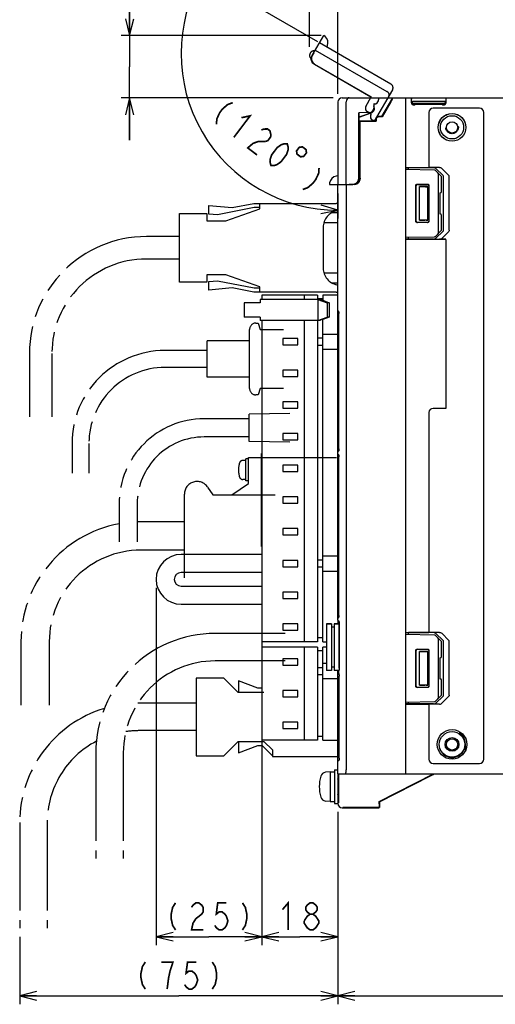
# Model space of a CAD drawing. Extents: x 0 to 840, y 0 to 594.
# Tile 18 of 21: x 565 to 677, y 226 to 458. Entities that reach past the tile are written whole.
import ezdxf

# ---------------------------------------------------------------- set-up
doc = ezdxf.new("R2010")
doc.units = 0
doc.header["$LTSCALE"] = 46.2
doc.linetypes.add('HIDDEN', pattern=[0.2, 0.1, -0.1])
doc.linetypes.add('PHANTOM', pattern=[0.8, 0.45, -0.05, 0.1, -0.05, 0.1, -0.05])
doc.layers.get('0').update_dxf_attribs({"linetype": 'CONTINUOUS'})
for name, color, linetype in [('ALL_AXIS', 7, 'CONTINUOUS'), ('ALL_DIM', 7, 'CONTINUOUS'), ('ALL_FEATURES', 7, 'CONTINUOUS'), ('DEFAULT_2', 8, 'HIDDEN'), ('OBSTRUCTIVE_DTM', 7, 'CONTINUOUS')]:
    doc.layers.add(name, color=color, linetype=linetype)
doc.dimstyles.get("Standard").update_dxf_attribs({"dimtxt": 2.5, "dimasz": 2.5, "dimexe": 1.25, "dimexo": 0.625, "dimtad": 1, "dimcen": 2.5, "dimazin": 3, "dimtfac": 1, "dimtmove": 0, "dimatfit": 3})

# ---------------------------------------------------------------- blocks, each defined once
blk = doc.blocks.new('_OPEN')
at = {"color": 0, "linetype": 'BYBLOCK'}
for p, q in [((0, 0), (-1, 0.25)), ((-1, -0.25), (0, 0)), ((-1, 0), (0, 0))]:
    blk.add_line(p, q, dxfattribs=at)
blk = doc.blocks.new('*D1')
at = {"layer": 'ALL_DIM', "color": 2, "linetype": 'CONTINUOUS'}
for p, q in [((597.02, 324.05), (597.02, 239.5)), ((622.02, 286), (622.02, 239.5)), ((597.02, 241.5), (609.52, 241.5)), ((622.02, 241.5), (609.52, 241.5))]:
    blk.add_line(p, q, dxfattribs=at)
at = {"layer": 'ALL_DIM', "color": 2, "linetype": 'CONTINUOUS', "xscale": 4, "yscale": 4, "zscale": 4, "rotation": 180}
blk.add_blockref('_OPEN', (597.02, 241.5), dxfattribs=at)
at = {"layer": 'ALL_DIM', "color": 2, "linetype": 'CONTINUOUS', "xscale": 4, "yscale": 4, "zscale": 4}
blk.add_blockref('_OPEN', (622.02, 241.5), dxfattribs=at)
blk = doc.blocks.new('*D5')
at = {"layer": 'ALL_DIM', "color": 2, "linetype": 'CONTINUOUS'}
for p, q in [((635.29, 453.21), (606.15, 470.04)), ((640, 417.32), (640, 411.4))]:
    blk.add_line(p, q, dxfattribs=at)
for points in [[(606.96, 465.02), (607.88, 469.04), (605.18, 465.92)], [(635.95, 412.62), (640, 413.4), (636.06, 414.61)]]:
    blk.add_lwpolyline(points, dxfattribs=at)
for start, end in [(150, 210), (210, 270)]:
    blk.add_arc((640, 450.49), 37.09, start, end, dxfattribs=at)
blk = doc.blocks.new('*D6')
at = {"layer": 'ALL_DIM', "color": 2, "linetype": 'CONTINUOUS'}
for p, q in [((590.75, 454.7), (590.75, 485.19)), ((590.75, 485.19), (590.75, 447.35)), ((636.03, 454.7), (588.75, 454.7)), ((590.75, 430), (590.75, 447.35)), ((638.86, 440), (588.75, 440)), ((590.75, 440), (590.75, 430))]:
    blk.add_line(p, q, dxfattribs=at)
at = {"layer": 'ALL_DIM', "color": 2, "linetype": 'CONTINUOUS', "xscale": 4, "yscale": 4, "zscale": 4}
for p, rotation in [((590.75, 454.7), 270), ((590.75, 440), 90)]:
    blk.add_blockref('_OPEN', p, dxfattribs=dict(at, rotation=rotation))
blk = doc.blocks.new('*D7')
at = {"layer": 'ALL_DIM', "color": 2, "linetype": 'CONTINUOUS'}
for p, q in [((622.02, 322.36), (622.02, 239.5)), ((640, 271.01), (640, 239.5)), ((622.02, 241.5), (631.01, 241.5)), ((640, 241.5), (631.01, 241.5))]:
    blk.add_line(p, q, dxfattribs=at)
at = {"layer": 'ALL_DIM', "color": 2, "linetype": 'CONTINUOUS', "xscale": 4, "yscale": 4, "zscale": 4, "rotation": 180}
blk.add_blockref('_OPEN', (622.02, 241.5), dxfattribs=at)
at = {"layer": 'ALL_DIM', "color": 2, "linetype": 'CONTINUOUS', "xscale": 4, "yscale": 4, "zscale": 4}
blk.add_blockref('_OPEN', (640, 241.5), dxfattribs=at)
blk = doc.blocks.new('*D8')
at = {"layer": 'ALL_DIM', "color": 2, "linetype": 'CONTINUOUS'}
for p, q in [((640, 269.64), (640, 225.5)), ((564.75, 241.5), (564.75, 225.5)), ((564.75, 227.5), (602.38, 227.5)), ((640, 227.5), (602.38, 227.5))]:
    blk.add_line(p, q, dxfattribs=at)
at = {"layer": 'ALL_DIM', "color": 2, "linetype": 'CONTINUOUS', "xscale": 4, "yscale": 4, "zscale": 4, "rotation": 180}
blk.add_blockref('_OPEN', (564.75, 227.5), dxfattribs=at)
at = {"layer": 'ALL_DIM', "color": 2, "linetype": 'CONTINUOUS', "xscale": 4, "yscale": 4, "zscale": 4}
blk.add_blockref('_OPEN', (640, 227.5), dxfattribs=at)
blk = doc.blocks.new('*D9')
at = {"layer": 'ALL_DIM', "color": 2, "linetype": 'CONTINUOUS'}
for p, q in [((640, 270.25), (640, 225.5)), ((780, 270.21), (780, 225.5)), ((640, 227.5), (710, 227.5)), ((780, 227.5), (710, 227.5))]:
    blk.add_line(p, q, dxfattribs=at)
at = {"layer": 'ALL_DIM', "color": 2, "linetype": 'CONTINUOUS', "xscale": 4, "yscale": 4, "zscale": 4, "rotation": 180}
blk.add_blockref('_OPEN', (640, 227.5), dxfattribs=at)
at = {"layer": 'ALL_DIM', "color": 2, "linetype": 'CONTINUOUS', "xscale": 4, "yscale": 4, "zscale": 4}
blk.add_blockref('_OPEN', (780, 227.5), dxfattribs=at)
blk = doc.blocks.new('*D10')
at = {"layer": 'ALL_DIM', "color": 2, "linetype": 'CONTINUOUS'}
for p, q in [((633.31, 470.7), (623.31, 470.7)), ((623.31, 470.7), (636.66, 470.7)), ((633.31, 452.04), (633.31, 472.7)), ((661.87, 470.7), (636.66, 470.7)), ((640, 440.96), (640, 472.7)), ((640, 470.7), (661.87, 470.7))]:
    blk.add_line(p, q, dxfattribs=at)
at = {"layer": 'ALL_DIM', "color": 2, "linetype": 'CONTINUOUS', "xscale": 4, "yscale": 4, "zscale": 4}
blk.add_blockref('_OPEN', (633.31, 470.7), dxfattribs=at)
at = {"layer": 'ALL_DIM', "color": 2, "linetype": 'CONTINUOUS', "xscale": 4, "yscale": 4, "zscale": 4, "rotation": 180}
blk.add_blockref('_OPEN', (640, 470.7), dxfattribs=at)

msp = doc.modelspace()

# ---------------------------------------------------------------- linework, layer by layer
at = {"color": 7, "linetype": 'CONTINUOUS'}
for p, q in [((661.5, 436.5), (661.5, 423.5)), ((673.5, 437.5), (662.5, 437.5)), ((674.5, 283.5), (674.5, 436.5)), ((656, 423.5), (661.5, 423.5)), ((664.003, 423.49), (661.5, 423.49)), ((666.218, 421.615), (664.568, 423.283)), ((666.343, 408.667), (666.343, 421.333)), ((665.5, 366.5), (662.5, 366.5)), ((661.5, 365.5), (661.5, 313.5)), ((656, 313.5), (661.5, 313.5)), ((664.003, 313.49), (661.5, 313.49)), ((666.218, 311.615), (664.568, 313.283)), ((666.343, 298.667), (666.343, 311.333)), ((666.218, 298.385), (664.568, 296.717)), ((656, 296.5), (661.5, 296.5)), ((664.003, 296.51), (661.5, 296.51)), ((661.5, 296.5), (661.5, 283.5)), ((662.5, 282.5), (673.5, 282.5))]:
    msp.add_line(p, q, dxfattribs=at)
for points in [[(664.003, 423.49), (664.233, 423.462), (664.424, 423.389), (664.568, 423.283)], [(666.343, 421.333), (666.33, 421.429), (666.289, 421.524), (666.218, 421.615)], [(666.343, 408.667), (666.33, 408.571), (666.289, 408.476), (666.218, 408.385)], [(664.003, 313.49), (664.233, 313.462), (664.424, 313.389), (664.568, 313.283)], [(666.343, 311.333), (666.33, 311.429), (666.289, 311.524), (666.218, 311.615)], [(666.343, 298.667), (666.33, 298.571), (666.289, 298.476), (666.218, 298.385)], [(664.003, 296.51), (664.233, 296.538), (664.424, 296.611), (664.568, 296.717)]]:
    msp.add_lwpolyline(points, dxfattribs=at)
for centre, radius in [((667, 433), 3.271), ((667, 287), 3.5)]:
    msp.add_circle(centre, radius, dxfattribs=at)
for centre, start, end in [((662.5, 436.5), 90, 180), ((673.5, 436.5), 0, 90), ((662.5, 365.5), 90, 180), ((662.5, 283.5), 180, 270), ((673.5, 283.5), 270, 360)]:
    msp.add_arc(centre, 1, start, end, dxfattribs=at)
at = {"layer": 'ALL_AXIS', "color": 8, "linetype": 'PHANTOM'}
for p, q in [((621.51, 413.75), (621.51, 415)), ((621.51, 415), (639.628, 415)), ((602.51, 396.4), (602.51, 412.6)), ((602.51, 412.6), (609.01, 412.6)), ((609.01, 412.6), (609.01, 410.9)), ((613.51, 410.9), (621.51, 413.75)), ((640, 412.75), (638.459, 412.75)), ((639.787, 413.25), (640, 413.25)), ((609.01, 410.9), (613.51, 410.9)), ((636.51, 409.316), (636.51, 399.684)), ((609.01, 396.4), (602.51, 396.4)), ((609.01, 398.1), (609.01, 396.4)), ((613.51, 398.1), (609.01, 398.1)), ((621.51, 395.25), (613.51, 398.1)), ((638.459, 396.25), (640, 396.25)), ((621.51, 394), (621.51, 395.25)), ((639.628, 394), (621.51, 394)), ((640, 395.75), (639.787, 395.75)), ((619, 364.05), (610.4, 364.05)), ((628.6, 365.3), (619, 365.1)), ((619, 358.7), (619, 365.1)), ((619, 359.75), (610.4, 359.75)), ((628.6, 358.5), (619, 358.7)), ((618.201, 354.18), (617.508, 354.18)), ((618.201, 349.33), (618.201, 354.53)), ((618.895, 354.53), (618.201, 354.53)), ((618.895, 348.75), (618.895, 354.9)), ((618.895, 354.9), (640.254, 354.9)), ((618.201, 349.68), (617.508, 349.68)), ((609.195, 347.859), (610.395, 346.05)), ((614.895, 346.05), (618.895, 348.75)), ((618.895, 349.33), (618.201, 349.33)), ((603.695, 326.4), (603.695, 346.2))]:
    msp.add_line(p, q, dxfattribs=at)
at = {"layer": 'ALL_AXIS', "color": 7, "linetype": 'CONTINUOUS'}
for p, q in [((617.863, 391.5), (617.863, 388.1)), ((620.488, 391.5), (617.864, 391.5)), ((622.02, 393.3), (622.02, 392.3)), ((635.22, 393.3), (622.02, 393.3)), ((632.02, 393.3), (632.02, 392.3)), ((635.22, 393.3), (635.22, 392.3)), ((620.488, 388.1), (617.864, 388.1)), ((622.02, 387.3), (622.02, 311.3)), ((632.02, 387.3), (632.02, 311.3)), ((635.22, 387.3), (635.22, 311.3)), ((627.02, 383.05), (627.02, 381.55)), ((630.52, 383.05), (627.02, 383.05)), ((630.52, 381.55), (630.52, 383.05)), ((627.02, 381.55), (630.52, 381.55)), ((627.02, 375.55), (627.02, 374.05)), ((630.52, 375.55), (627.02, 375.55)), ((630.52, 374.05), (630.52, 375.55)), ((627.02, 374.05), (630.52, 374.05)), ((627.02, 368.05), (627.02, 366.55)), ((630.52, 368.05), (627.02, 368.05)), ((627.02, 366.55), (630.52, 366.55)), ((630.52, 366.55), (630.52, 368.05)), ((627.02, 360.55), (627.02, 359.05)), ((630.52, 360.55), (627.02, 360.55)), ((627.02, 359.05), (630.52, 359.05)), ((630.52, 359.05), (630.52, 360.55)), ((627.02, 353.05), (627.02, 351.55)), ((630.52, 353.05), (627.02, 353.05)), ((630.52, 351.55), (630.52, 353.05)), ((627.02, 351.55), (630.52, 351.55)), ((627.02, 345.55), (627.02, 344.05)), ((630.52, 345.55), (627.02, 345.55)), ((630.52, 344.05), (630.52, 345.55)), ((627.02, 344.05), (630.52, 344.05)), ((627.02, 338.05), (627.02, 336.55)), ((630.52, 338.05), (627.02, 338.05)), ((630.52, 336.55), (630.52, 338.05)), ((627.02, 336.55), (630.52, 336.55)), ((627.02, 330.55), (627.02, 329.05)), ((630.52, 330.55), (627.02, 330.55)), ((627.02, 329.05), (630.52, 329.05)), ((630.52, 329.05), (630.52, 330.55)), ((627.02, 323.05), (627.02, 321.55)), ((630.52, 323.05), (627.02, 323.05)), ((627.02, 321.55), (630.52, 321.55)), ((630.52, 321.55), (630.52, 323.05)), ((627.02, 315.55), (627.02, 314.05)), ((630.52, 315.55), (627.02, 315.55)), ((630.52, 314.05), (630.52, 315.55)), ((637.3, 315.5), (637.3, 304.5)), ((637.3, 315.5), (638.5, 315.5)), ((639.1, 315.5), (640.3, 315.5)), ((640.3, 315.5), (640.3, 304.821)), ((627.02, 314.05), (630.52, 314.05)), ((635.22, 311.3), (622.02, 311.3)), ((622.02, 310), (622.02, 288)), ((635.22, 310), (622.02, 310)), ((632.02, 310), (632.02, 288)), ((635.22, 310), (635.22, 288)), ((630.52, 299.75), (627.02, 299.75)), ((627.02, 299.75), (627.02, 298.25)), ((627.02, 298.25), (630.52, 298.25)), ((630.52, 298.25), (630.52, 299.75)), ((630.52, 292.25), (627.02, 292.25)), ((627.02, 292.25), (627.02, 290.75)), ((630.52, 290.75), (630.52, 292.25)), ((627.02, 290.75), (630.52, 290.75)), ((668.997, 289.499), (669.013, 289.543)), ((669.029, 289.591), (669.06, 289.682)), ((669.06, 289.682), (669.091, 289.774)), ((635.22, 288), (622.02, 288)), ((638.2, 280.5), (637.081, 280.402)), ((638.2, 280.5), (639.2, 280.5)), ((638.2, 280.5), (638.2, 273.5)), ((639.2, 281), (640, 281)), ((639.2, 281), (639.2, 273)), ((640, 280), (640, 273)), ((640.145, 278.772), (640, 278.772)), ((656.762, 277), (657.951, 277.603)), ((658.011, 277.601), (656.83, 277)), ((657.951, 277.603), (658.886, 278.075)), ((658.937, 278.074), (658.011, 277.601)), ((658.886, 278.075), (659.592, 278.43)), ((659.633, 278.43), (658.937, 278.074)), ((660.091, 278.668), (659.633, 278.43)), ((640.145, 275.228), (640, 275.228)), ((653.5, 275.332), (653.959, 275.57)), ((653.959, 275.57), (654.655, 275.926)), ((654.706, 275.925), (654, 275.57)), ((654.655, 275.926), (655.581, 276.399)), ((655.641, 276.397), (654.706, 275.925)), ((655.581, 276.399), (656.762, 277)), ((656.83, 277), (655.641, 276.397)), ((638.2, 273.5), (637.081, 273.598)), ((638.2, 273.5), (639.2, 273.5)), ((639.2, 273), (640, 273))]:
    msp.add_line(p, q, dxfattribs=at)
for points in [[(668.663, 289.812), (668.672, 289.811), (668.74, 289.779), (668.863, 289.706), (669.029, 289.591)], [(669.013, 289.543), (668.851, 289.67), (668.732, 289.757), (668.67, 289.804), (668.663, 289.812)], [(669.401, 289.536), (669.22, 289.539), (669.013, 289.543)], [(669.029, 289.591), (669.235, 289.596), (669.326, 289.597)], [(659.592, 278.43), (660.066, 278.667), (660.206, 278.735), (660.276, 278.768), (660.287, 278.773)], [(660.287, 278.773), (660.281, 278.769), (660.221, 278.736), (660.091, 278.668)], [(654, 275.57), (653.525, 275.333), (653.386, 275.265), (653.316, 275.232), (653.305, 275.227)], [(653.305, 275.227), (653.311, 275.231), (653.371, 275.264), (653.5, 275.332)]]:
    msp.add_lwpolyline(points, dxfattribs=at)
at = {"layer": 'ALL_AXIS', "color": 8, "linetype": 'PHANTOM'}
for centre, radius, start, end in [((639.628, 414.118), 0.882, 64.96472, 90), ((640.51, 409.316), 4, 100.41098, 180), ((639.628, 414.118), 0.882, 280.41098, 295.71619), ((640.51, 399.684), 4, 180, 259.58902), ((639.628, 394.882), 0.882, 270, 295.03531), ((639.628, 394.882), 0.882, 64.28379, 79.58902), ((617.508, 353.38), 0.8, 90, 163.80865), ((622.501, 351.93), 6, 163.80865, 196.19135), ((617.508, 350.48), 0.8, 196.19135, 270), ((606.695, 346.2), 3, 33.56834, 180)]:
    msp.add_arc(centre, radius, start, end, dxfattribs=at)
at = {"layer": 'ALL_AXIS', "color": 7, "linetype": 'CONTINUOUS'}
for centre, radius, start, end in [((637.194, 279.107), 1.3, 95, 164.11915), ((644.6, 277), 9, 164.11915, 195.88085), ((637.194, 274.893), 1.3, 195.88085, 265)]:
    msp.add_arc(centre, radius, start, end, dxfattribs=at)
at = {"layer": 'ALL_DIM', "color": 2, "linetype": 'CONTINUOUS', "const_width": 0.4}
for points in [[(615.139, 438.84), (613.946, 438.405), (612.707, 437.336), (612.063, 436.486), (611.372, 435.002), (611.277, 433.737)], [(617.191, 435.281), (619.254, 435.727), (615.392, 430.623)], [(621.902, 432.386), (622.498, 432.604), (623.369, 432.614), (623.917, 432.199), (624.144, 431.358), (624.097, 430.725), (623.453, 429.875), (622.857, 429.657)], [(622.857, 429.657), (621.116, 429.637), (619.924, 429.201), (618.684, 428.133), (620.879, 426.472)], [(624.171, 423.982), (623.944, 424.822), (623.991, 425.455), (624.361, 426.513), (625.648, 428.214), (626.566, 428.857), (627.162, 429.075), (628.032, 429.085), (628.259, 428.245), (628.212, 427.612), (627.842, 426.554), (626.555, 424.853), (625.637, 424.21), (625.041, 423.992), (624.171, 423.982)], [(630.87, 428.276), (630.227, 427.425), (630.33, 426.678), (631.181, 426.034), (631.928, 426.138), (632.572, 426.989), (632.468, 427.736), (631.618, 428.379), (630.87, 428.276)], [(635.55, 423.398), (635.455, 422.132), (634.764, 420.649), (634.12, 419.798), (632.88, 418.73), (631.688, 418.294)], [(601.608, 249.5), (600.92, 248.433), (600.576, 246.833), (600.576, 245.767), (600.92, 244.167), (601.608, 243.1)], [(605.392, 248.433), (605.736, 248.967), (606.424, 249.5), (607.112, 249.5), (607.8, 248.967), (608.144, 248.433), (608.144, 247.367), (607.8, 246.833)], [(613.648, 249.5), (611.584, 249.5), (611.24, 246.833), (611.928, 247.367), (612.616, 247.367), (613.304, 246.833), (613.648, 246.3), (613.992, 245.233), (613.648, 244.167), (613.304, 243.633), (612.616, 243.1), (611.928, 243.1), (611.24, 243.633), (610.896, 244.167)], [(617.432, 249.5), (618.12, 248.433), (618.464, 246.833), (618.464, 245.767), (618.12, 244.167), (617.432, 243.1)], [(626.882, 247.9), (628.258, 249.5), (628.258, 243.1)], [(633.418, 246.833), (632.73, 247.367), (632.386, 247.9), (632.386, 248.433), (632.73, 248.967), (633.418, 249.5), (634.106, 249.5), (634.794, 248.967), (635.138, 248.433), (635.138, 247.9), (634.794, 247.367), (634.106, 246.833)], [(607.8, 246.833), (606.424, 245.767), (605.736, 244.7), (605.392, 243.1), (608.144, 243.1)], [(632.042, 245.233), (632.73, 246.3), (633.418, 246.833), (634.106, 246.833), (634.794, 246.3), (635.138, 245.767), (635.482, 245.233), (635.482, 244.7), (634.794, 243.633)], [(633.418, 243.1), (632.73, 243.633), (632.386, 244.167), (632.042, 244.7), (632.042, 245.233)], [(634.794, 243.633), (634.106, 243.1), (633.418, 243.1)], [(594.463, 235.5), (593.775, 234.433), (593.431, 232.833), (593.431, 231.767), (593.775, 230.167), (594.463, 229.1)], [(599.623, 229.1), (599.967, 231.767), (600.311, 233.367), (600.655, 234.433), (600.999, 235.5), (598.247, 235.5)], [(606.503, 235.5), (604.439, 235.5), (604.095, 232.833), (604.783, 233.367), (605.471, 233.367), (606.159, 232.833), (606.503, 232.3), (606.847, 231.233), (606.503, 230.167), (606.159, 229.633), (605.471, 229.1), (604.783, 229.1), (604.095, 229.633), (603.751, 230.167)], [(610.287, 235.5), (610.975, 234.433), (611.319, 232.833), (611.319, 231.767), (610.975, 230.167), (610.287, 229.1)]]:
    msp.add_lwpolyline(points, dxfattribs=at)
at = {"layer": 'ALL_FEATURES', "color": 8, "linetype": 'PHANTOM'}
for p, q in [((633.911, 449.963), (636.663, 454.729)), ((652.549, 443.245), (635.662, 452.995)), ((634.349, 450.653), (633.957, 449.975)), ((634.319, 450.67), (634.349, 450.653)), ((634.662, 451.263), (651.549, 441.513)), ((633.729, 449.261), (633.562, 449.358)), ((634.461, 447.915), (647.808, 440.209)), ((634.504, 447.926), (647.85, 440.221)), ((652.915, 441.879), (648.617, 434.434)), ((646.645, 437.955), (647.85, 440.221)), ((647.697, 440), (647.808, 440.209)), ((647.85, 440.221), (647.808, 440.209)), ((647.909, 436.145), (647.016, 436.661)), ((647.866, 436.134), (647.248, 436.491)), ((647.816, 436.047), (647.866, 436.134)), ((647.843, 436.032), (647.909, 436.145)), ((647.909, 436.145), (647.866, 436.134)), ((648.611, 434.434), (648.182, 434.681)), ((615.01, 414), (620.11, 415)), ((620.11, 415), (621.51, 415)), ((609.51, 412.492), (609.51, 414.5)), ((609.51, 414.5), (615.01, 414)), ((611.563, 412.305), (609.51, 412.492)), ((620.207, 414), (611.563, 412.305)), ((621.51, 414), (620.207, 414)), ((636.702, 410.5), (640, 410.5)), ((602.51, 407.15), (594.71, 407.15)), ((602.51, 401.85), (594.71, 401.85)), ((640, 398.5), (636.702, 398.5)), ((609.51, 396.508), (611.563, 396.695)), ((609.51, 394.5), (609.51, 396.508)), ((611.563, 396.695), (620.207, 395)), ((615.01, 395), (609.51, 394.5)), ((620.11, 394), (615.01, 395)), ((621.51, 394), (620.11, 394)), ((620.207, 395), (621.51, 395)), ((619.12, 371.2), (619.12, 385.2)), ((620.62, 386.7), (621.12, 386.7)), ((621.12, 386.7), (621.62, 385.2)), ((621.62, 385.2), (627.12, 385.2)), ((609.12, 373.9), (609.12, 382.5)), ((619.12, 382.5), (609.12, 382.5)), ((609.12, 380.2), (599.12, 380.2)), ((567.06, 379.5), (567.06, 364.5)), ((572.36, 379.5), (572.36, 364.5)), ((609.12, 376.2), (599.12, 376.2)), ((619.12, 373.9), (609.12, 373.9)), ((621.62, 371.2), (621.12, 369.7)), ((627.12, 371.2), (621.62, 371.2)), ((621.12, 369.7), (620.62, 369.7)), ((610.4, 364.05), (608.4, 364.05)), ((610.4, 359.75), (608.4, 359.75)), ((577.12, 358.2), (577.12, 351.2)), ((581.12, 358.2), (581.12, 351.2)), ((610.395, 346.05), (625.195, 346.05)), ((588.25, 343.9), (588.25, 334.9)), ((592.55, 343.9), (592.55, 334.9)), ((603.695, 339.65), (593.395, 339.65)), ((603.695, 332.95), (593.395, 332.95)), ((627.5, 313.25), (611, 313.25)), ((565.045, 311.3), (565.045, 296.3)), ((571.745, 311.3), (571.745, 296.3)), ((627.5, 306.75), (611, 306.75)), ((606.5, 302.7), (606.5, 284.3)), ((613, 302.7), (606.5, 302.7)), ((616.4, 299.3), (613, 302.7)), ((621.086, 300.3), (616.5, 302)), ((616.5, 302), (616.5, 299.3)), ((622.5, 299.3), (616.4, 299.3)), ((622.086, 300.3), (621.086, 300.3)), ((606.5, 296.75), (593, 296.75)), ((606.5, 290.25), (593, 290.25)), ((613, 284.3), (616.4, 287.7)), ((616.4, 287.7), (622.5, 287.7)), ((616.5, 287.7), (616.5, 285)), ((616.5, 285), (621.086, 286.7)), ((621.086, 286.7), (622.086, 286.7)), ((622.086, 286.7), (624.5, 284.286)), ((622.5, 287.7), (624.5, 285.7)), ((582.75, 285), (582.75, 260)), ((589.25, 285), (589.25, 260)), ((606.5, 284.3), (613, 284.3)), ((624.5, 285.7), (624.5, 284.1)), ((624.5, 284.1), (640.312, 284.1)), ((564.75, 268.5), (564.75, 243.5)), ((571.25, 268.5), (571.25, 243.5))]:
    msp.add_line(p, q, dxfattribs=at)
at = {"layer": 'ALL_FEATURES', "color": 7, "linetype": 'CONTINUOUS'}
for p, q in [((640, 439), (640, 419.5)), ((641, 440), (730.416, 440)), ((642, 419.5), (642, 439)), ((648.469, 438.531), (648.469, 437.5)), ((648.469, 438.531), (648.5, 438.5)), ((648.6, 438.531), (648.469, 438.531)), ((648.5, 438.5), (648.5, 437.5)), ((648.6, 438.5), (648.5, 438.5)), ((649.6, 439.995), (649.6, 439.5)), ((650.431, 435.55), (653, 440)), ((652.503, 439), (650.471, 435.48)), ((656, 440), (656, 280)), ((657.412, 438.807), (657.412, 439.7)), ((657.666, 438.684), (657.657, 439.193)), ((657.657, 438.384), (657.657, 439.193)), ((657.657, 439.193), (665.343, 439.193)), ((657.659, 438.382), (657.657, 438.384)), ((657.797, 438.553), (657.666, 438.684)), ((657.666, 438.684), (665.334, 438.684)), ((657.755, 438.595), (657.755, 438.595)), ((657.856, 438.546), (657.921, 438.545)), ((657.876, 438.599), (657.96, 438.6)), ((657.912, 438.308), (658.238, 438.308)), ((657.921, 438.545), (658.005, 438.546)), ((657.96, 438.6), (664.946, 438.6)), ((658.005, 438.546), (658.097, 438.548)), ((658.43, 438.548), (658.097, 438.548)), ((658.43, 438.5), (658.238, 438.308)), ((658.43, 438.6), (658.43, 438.5)), ((658.43, 438.5), (664.57, 438.5)), ((664.57, 438.6), (664.57, 438.5)), ((664.903, 438.548), (664.57, 438.548)), ((664.57, 438.5), (664.762, 438.308)), ((664.762, 438.308), (665.088, 438.308)), ((664.903, 438.548), (664.995, 438.546)), ((664.995, 438.546), (665.079, 438.545)), ((665.079, 438.545), (665.144, 438.546)), ((665.203, 438.553), (665.334, 438.684)), ((665.231, 438.596), (665.245, 438.595)), ((665.245, 438.595), (665.245, 438.595)), ((665.343, 439.193), (665.334, 438.684)), ((665.343, 438.384), (665.341, 438.382)), ((665.343, 439.193), (665.343, 438.384)), ((665.588, 438.807), (665.588, 439.7)), ((647.534, 436.532), (644.969, 436.442)), ((644.969, 421.032), (644.969, 436.442)), ((644.969, 436.442), (645, 436.412)), ((647.535, 436.501), (645, 436.412)), ((645, 435.476), (647.858, 436.444)), ((645, 421.001), (645, 436.412)), ((645, 435.439), (647.869, 436.411)), ((647.5, 436.418), (647.695, 436.435)), ((648.575, 437.367), (648.581, 437.562)), ((648.95, 434.5), (645, 434.5)), ((645, 434.465), (645.2, 434.465)), ((645.2, 420.949), (645.2, 434.465)), ((645.235, 434.43), (645.2, 434.465)), ((645.235, 420.95), (645.235, 434.43)), ((645.235, 434.43), (649.02, 434.43)), ((648.95, 434.5), (648.95, 434.8)), ((648.95, 434.5), (649.02, 434.43)), ((649.02, 434.8), (649.02, 434.43)), ((650.431, 435.55), (649.7, 435.55)), ((650.471, 435.48), (649.7, 435.48)), ((650.431, 435.55), (650.471, 435.48)), ((656, 423.413), (656.7, 423.438)), ((662.878, 422.88), (656, 423)), ((662.618, 423.441), (656.7, 423.438)), ((656.7, 422.988), (656.7, 423.438)), ((664.5, 421.352), (663.086, 422.79)), ((664.873, 421.568), (663.194, 423.235)), ((663.8, 408.148), (663.8, 421.852)), ((637.998, 419.5), (643.501, 419.5)), ((643.786, 419.451), (640, 419.318)), ((642, 419.388), (642, 281)), ((642.3, 419.5), (642.3, 419.399)), ((642.685, 419.5), (642.685, 419.534)), ((642.685, 419.534), (643.468, 419.533)), ((643.964, 419.573), (643.501, 419.5)), ((644.382, 419.786), (643.964, 419.573)), ((644, 419.479), (644, 419.592)), ((658.753, 419.547), (661.246, 419.546)), ((658.8, 419.5), (661.2, 419.5)), ((664.5, 417.795), (664.5, 421.352)), ((665, 408.713), (665, 421.287)), ((640, 316.466), (640, 419.318)), ((658.453, 410.753), (658.453, 419.247)), ((658.5, 410.8), (658.5, 419.2)), ((659.3, 411), (659.3, 419)), ((661.3, 419), (659.3, 419)), ((659.3, 419), (660.532, 418.968)), ((661.262, 418.962), (661.3, 419)), ((661.262, 411.038), (661.262, 418.962)), ((661.3, 411), (661.3, 419)), ((661.5, 419.2), (661.5, 410.8)), ((661.546, 419.246), (661.546, 410.754)), ((664.137, 417.494), (664.205, 417.495)), ((664.137, 417.494), (664.137, 412.506)), ((664.137, 412.506), (664.205, 412.505)), ((661.246, 410.454), (658.753, 410.453)), ((661.2, 410.5), (658.8, 410.5)), ((659.3, 411), (660.532, 411.032)), ((661.3, 411), (659.3, 411)), ((660.921, 411.038), (661.262, 411.038)), ((661.262, 411.038), (661.3, 411)), ((664.5, 408.648), (664.5, 412.205)), ((663.086, 407.21), (664.5, 408.648)), ((663.194, 406.765), (664.873, 408.432)), ((664.568, 406.717), (666.218, 408.385)), ((656, 407), (662.878, 407.12)), ((656.7, 406.562), (656, 406.587)), ((665.5, 406.5), (656, 406.5)), ((656.7, 406.562), (656.7, 407.012)), ((662.618, 406.559), (656.7, 406.562)), ((665.5, 406.51), (664.003, 406.51)), ((665.5, 406.5), (665.5, 366.5)), ((621.641, 391.5), (620.488, 391.5)), ((621.641, 392.3), (621.641, 391.5)), ((635.725, 392.3), (621.641, 392.3)), ((636.42, 392.4), (635.22, 392.4)), ((635.262, 392.3), (635.262, 387.3)), ((635.262, 392.3), (637.439, 391.5)), ((636.211, 392.1), (635.725, 392.3)), ((636.442, 392.1), (636.211, 392.1)), ((636.42, 393.3), (636.42, 392.1)), ((640, 393.3), (636.42, 393.3)), ((636.442, 392.1), (637.902, 391.5)), ((637.439, 391.5), (637.439, 388.1)), ((637.902, 391.5), (637.439, 391.5)), ((637.902, 391.5), (637.902, 388.1)), ((640.022, 389.651), (640, 389.761)), ((640.084, 389.56), (640.022, 389.651)), ((640.168, 389.504), (640.084, 389.56)), ((640.246, 389.145), (640.254, 388.979)), ((621.641, 388.1), (620.488, 388.1)), ((621.641, 388.1), (621.641, 387.3)), ((635.725, 387.3), (621.641, 387.3)), ((635.262, 387.3), (637.439, 388.1)), ((636.211, 387.5), (635.725, 387.3)), ((636.442, 387.5), (636.211, 387.5)), ((636.42, 311.3), (636.42, 387.5)), ((637.902, 388.1), (636.442, 387.5)), ((637.902, 388.1), (637.439, 388.1)), ((640.254, 356.921), (640.254, 388.979)), ((636.42, 383.1), (635.22, 383.1)), ((636.42, 384.1), (640, 384.1)), ((635.22, 381.5), (636.42, 381.5)), ((636.42, 380.5), (640, 380.5)), ((640.254, 356.921), (640.246, 356.756)), ((621.94, 333.8), (621.94, 355.8)), ((621.94, 355.8), (622.02, 355.8)), ((640.022, 356.249), (640, 356.139)), ((640.022, 355.751), (640, 355.861)), ((640.084, 356.34), (640.022, 356.249)), ((640.084, 355.66), (640.022, 355.751)), ((640.168, 356.396), (640.084, 356.34)), ((640.168, 355.604), (640.084, 355.66)), ((640.246, 355.245), (640.254, 355.079)), ((640.254, 317.521), (640.254, 355.079)), ((621.94, 333.8), (622.02, 333.8)), ((622.02, 331.95), (602.92, 331.95)), ((636.42, 331.6), (640, 331.6)), ((636.42, 330.6), (635.22, 330.6)), ((635.22, 329), (636.42, 329)), ((622.02, 327.65), (602.92, 327.65)), ((636.42, 328), (640, 328)), ((602.92, 324.45), (622.02, 324.45)), ((602.92, 320.15), (622.02, 320.15)), ((640.022, 316.849), (640, 316.739)), ((640.084, 316.94), (640.022, 316.849)), ((640.168, 316.996), (640.084, 316.94)), ((640.254, 317.521), (640.246, 317.356)), ((638.5, 315.5), (637.3, 315.5)), ((638.5, 315.5), (638.5, 304.5)), ((639.1, 314.75), (638.5, 314.75)), ((639.1, 315.5), (639.1, 304.5)), ((640.3, 315.5), (639.1, 315.5)), ((640, 316.463), (640, 315.5)), ((640.125, 316.219), (640.057, 316.287)), ((640.206, 316.178), (640.239, 316.107)), ((640.301, 315.819), (640.312, 315.628)), ((640.312, 305.015), (640.312, 315.628)), ((636.42, 312.2), (635.22, 312.2)), ((656, 313.413), (656.7, 313.438)), ((662.878, 312.88), (656, 313)), ((662.618, 313.441), (656.7, 313.438)), ((656.7, 312.988), (656.7, 313.438)), ((664.5, 311.352), (663.086, 312.79)), ((664.873, 311.568), (663.194, 313.235)), ((636.42, 311.3), (637.3, 311.3)), ((637.3, 310), (636.42, 310)), ((636.42, 288), (636.42, 310)), ((663.8, 298.148), (663.8, 311.852)), ((664.5, 307.795), (664.5, 311.352)), ((665, 298.713), (665, 311.287)), ((636.42, 309.1), (635.22, 309.1)), ((658.453, 300.753), (658.453, 309.247)), ((658.5, 300.8), (658.5, 309.2)), ((658.753, 309.547), (661.246, 309.546)), ((658.8, 309.5), (661.2, 309.5)), ((661.3, 309), (659.3, 309)), ((659.3, 309), (660.532, 308.968)), ((659.3, 301), (659.3, 309)), ((661.262, 308.962), (661.3, 309)), ((661.262, 301.038), (661.262, 308.962)), ((661.3, 301), (661.3, 309)), ((661.5, 309.2), (661.5, 300.8)), ((661.546, 309.246), (661.546, 300.754)), ((627.02, 307.25), (627.02, 305.75)), ((630.52, 307.25), (627.02, 307.25)), ((627.02, 305.75), (630.52, 305.75)), ((630.52, 305.75), (630.52, 307.25)), ((637.3, 306.15), (636.42, 306.15)), ((639.1, 305.25), (638.5, 305.25)), ((664.137, 307.494), (664.205, 307.495)), ((664.137, 307.494), (664.137, 302.506)), ((636.42, 305.15), (635.22, 305.15)), ((635.22, 303.55), (636.42, 303.55)), ((638.5, 304.5), (637.3, 304.5)), ((640.215, 304.5), (639.1, 304.5)), ((640, 280), (640, 304.5)), ((640.215, 304.497), (640.19, 304.405)), ((640.19, 303.765), (640.19, 304.405)), ((640.19, 303.765), (640.214, 303.673)), ((640.306, 303.292), (640.312, 303.155)), ((640.312, 305.015), (640.311, 304.992)), ((640.312, 283.735), (640.312, 303.155)), ((640, 302.55), (636.42, 302.55)), ((659.3, 301), (660.532, 301.032)), ((661.3, 301), (659.3, 301)), ((660.921, 301.038), (661.262, 301.038)), ((661.262, 301.038), (661.3, 301)), ((664.137, 302.506), (664.205, 302.505)), ((664.5, 298.648), (664.5, 302.205)), ((661.246, 300.454), (658.753, 300.453)), ((661.2, 300.5), (658.8, 300.5)), ((663.086, 297.21), (664.5, 298.648)), ((663.194, 296.765), (664.873, 298.432)), ((656, 297), (662.878, 297.12)), ((656.7, 296.562), (656, 296.587)), ((656.7, 296.562), (656.7, 297.012)), ((662.618, 296.559), (656.7, 296.562)), ((636.42, 288.9), (635.22, 288.9)), ((669.091, 289.774), (669.095, 289.786)), ((636.42, 288), (640, 288)), ((670.186, 285.571), (670.186, 287)), ((640.312, 283.735), (640.311, 283.716)), ((640, 280), (695.4, 280)), ((640.166, 280), (640.166, 273.166)), ((649.738, 273.465), (662.607, 280)), ((661.73, 279.457), (662.247, 279.721)), ((662.247, 279.721), (662.603, 279.905)), ((662.603, 279.905), (662.696, 279.955)), ((662.696, 279.955), (662.73, 279.974)), ((662.73, 279.974), (662.754, 280)), ((640.03, 278.772), (640.032, 278.994)), ((640.032, 278.994), (640.036, 279.216)), ((640.052, 279.216), (640.055, 278.994)), ((640.055, 278.994), (640.058, 278.772)), ((640.15, 277.907), (640.152, 277)), ((649.825, 273.411), (661.73, 279.457)), ((640.032, 275.006), (640.03, 275.228)), ((640.036, 274.784), (640.032, 275.006)), ((640.055, 275.006), (640.052, 274.784)), ((640.058, 275.228), (640.055, 275.006)), ((649.825, 273.411), (649.738, 273.465)), ((649.738, 272.908), (649.738, 273.465)), ((649.738, 272.908), (649.741, 272.462)), ((649.825, 273.411), (649.825, 272.087)), ((641.009, 272.009), (649.668, 272.009)), ((641.166, 272.166), (649.747, 272.166)), ((649.669, 272.009), (649.668, 272.009)), ((649.669, 272.009), (649.825, 272.087)), ((649.825, 272.087), (649.747, 272.166))]:
    msp.add_line(p, q, dxfattribs=at)
at = {"layer": 'ALL_FEATURES', "color": 8, "linetype": 'PHANTOM'}
for points in [[(637.394, 451.995), (637.555, 452.354), (637.658, 452.921), (637.595, 453.506), (637.361, 454.046), (636.99, 454.488), (636.662, 454.727)], [(634.461, 447.915), (634.096, 448.21), (633.84, 448.604), (633.719, 449.057), (633.743, 449.526), (633.911, 449.963)], [(633.957, 449.975), (633.788, 449.537), (633.763, 449.069), (633.884, 448.615), (634.139, 448.222), (634.504, 447.926)], [(652.077, 440.427), (652.137, 440.611), (652.12, 440.83), (652.018, 441.069), (651.826, 441.305), (651.549, 441.513)], [(648.195, 434.705), (648.06, 434.803), (647.938, 434.927), (647.834, 435.079)], [(648.611, 434.434), (648.547, 434.483), (648.403, 434.576), (648.195, 434.705)], [(648.617, 434.434), (648.616, 434.434), (648.614, 434.433), (648.611, 434.434)]]:
    msp.add_lwpolyline(points, dxfattribs=at)
at = {"layer": 'ALL_FEATURES', "color": 7, "linetype": 'CONTINUOUS'}
for points in [[(642.677, 440), (642.487, 439.96), (642.306, 439.836), (642.15, 439.629), (642.041, 439.344), (642, 439)], [(649.573, 439.5), (649.556, 439.333), (649.51, 439.166), (649.43, 439)], [(649.6, 439.995), (649.589, 439.915), (649.58, 439.744), (649.573, 439.5)], [(649.597, 440), (649.598, 439.999), (649.599, 439.998), (649.6, 439.995)], [(652.503, 439), (652.664, 439.281), (652.805, 439.533), (652.916, 439.737), (652.992, 439.883), (653.033, 439.971), (653.04, 440)], [(657.111, 440), (657.204, 439.985), (657.288, 439.943), (657.354, 439.876), (657.397, 439.793), (657.412, 439.7)], [(657.412, 438.807), (657.436, 438.653), (657.507, 438.514), (657.618, 438.403), (657.757, 438.332), (657.912, 438.308)], [(657.755, 438.595), (657.769, 438.596), (657.81, 438.598), (657.876, 438.599)], [(657.797, 438.553), (657.813, 438.548), (657.856, 438.546)], [(664.946, 438.6), (665.04, 438.6), (665.124, 438.599), (665.19, 438.598), (665.231, 438.596)], [(665.088, 438.308), (665.243, 438.332), (665.382, 438.403), (665.493, 438.514), (665.564, 438.653), (665.588, 438.807)], [(665.144, 438.546), (665.187, 438.548), (665.203, 438.553)], [(665.588, 439.7), (665.603, 439.793), (665.646, 439.876), (665.712, 439.943), (665.796, 439.985), (665.889, 440)], [(647.067, 436.484), (647.186, 436.43), (647.5, 436.385)], [(647.142, 436.487), (647.214, 436.456), (647.5, 436.418)], [(647.695, 436.435), (647.883, 436.488), (648.059, 436.573), (648.217, 436.689), (648.351, 436.831), (648.458, 436.995), (648.533, 437.176), (648.575, 437.367)], [(648.581, 437.562), (648.552, 437.756), (648.5, 437.909)], [(663.194, 423.235), (663.046, 423.342), (662.852, 423.414), (662.618, 423.441)], [(663.8, 421.852), (663.785, 421.956), (663.744, 422.063), (663.679, 422.172), (663.59, 422.278)], [(640, 421.5), (639.609, 421.46), (639.066, 421.266), (638.591, 420.919), (638.24, 420.447), (638.043, 419.904), (638, 419.5)], [(643.468, 419.533), (643.932, 419.606), (644.35, 419.819), (644.682, 420.15), (644.895, 420.569), (644.969, 421.032)], [(645.235, 420.95), (645.186, 420.57), (645.043, 420.215), (644.814, 419.908), (644.515, 419.669), (644.165, 419.513), (643.786, 419.451)], [(644, 419.479), (644.246, 419.552), (644.476, 419.665), (644.683, 419.816), (644.861, 420), (645.006, 420.212), (645.113, 420.445), (645.178, 420.693), (645.2, 420.949)], [(645, 421.001), (644.927, 420.537), (644.714, 420.118), (644.382, 419.786)], [(658.453, 419.247), (658.475, 419.362), (658.54, 419.459), (658.638, 419.524), (658.753, 419.547)], [(658.8, 419.5), (658.685, 419.477), (658.588, 419.412), (658.523, 419.315), (658.5, 419.2)], [(661.5, 419.2), (661.477, 419.315), (661.412, 419.412), (661.315, 419.477), (661.2, 419.5)], [(661.246, 419.546), (661.361, 419.523), (661.458, 419.458), (661.523, 419.361), (661.546, 419.246)], [(665, 421.287), (664.987, 421.383), (664.945, 421.478), (664.873, 421.568)], [(660.532, 418.968), (660.717, 418.964), (660.921, 418.962), (661.262, 418.962)], [(658.753, 410.453), (658.638, 410.476), (658.54, 410.541), (658.475, 410.638), (658.453, 410.753)], [(658.5, 410.8), (658.523, 410.685), (658.588, 410.588), (658.685, 410.523), (658.8, 410.5)], [(660.921, 411.038), (660.717, 411.036), (660.532, 411.032)], [(661.2, 410.5), (661.315, 410.523), (661.412, 410.588), (661.477, 410.685), (661.5, 410.8)], [(661.546, 410.754), (661.523, 410.639), (661.458, 410.542), (661.361, 410.477), (661.246, 410.454)], [(663.59, 407.722), (663.679, 407.828), (663.744, 407.937), (663.785, 408.044), (663.8, 408.148)], [(664.873, 408.432), (664.945, 408.522), (664.987, 408.617), (665, 408.713)], [(662.618, 406.559), (662.852, 406.586), (663.046, 406.658), (663.194, 406.765)], [(664.003, 406.51), (664.233, 406.538), (664.424, 406.611), (664.568, 406.717)], [(640.14, 389.521), (640.139, 389.523), (640.154, 389.5), (640.187, 389.427)], [(640.187, 389.427), (640.221, 389.306), (640.246, 389.145)], [(640.246, 356.756), (640.223, 356.602), (640.191, 356.483), (640.159, 356.408), (640.15, 356.393)], [(640.14, 355.621), (640.139, 355.623), (640.154, 355.6), (640.187, 355.527)], [(640.187, 355.527), (640.221, 355.406), (640.246, 355.245)], [(640.246, 317.356), (640.223, 317.202), (640.191, 317.083), (640.159, 317.008), (640.15, 316.993)], [(640.057, 316.287), (640.014, 316.372), (640, 316.466)], [(640.196, 316.194), (640.193, 316.197), (640.206, 316.178)], [(640.239, 316.107), (640.275, 315.984), (640.301, 315.819)], [(663.194, 313.235), (663.046, 313.342), (662.852, 313.414), (662.618, 313.441)], [(663.8, 311.852), (663.785, 311.956), (663.744, 312.063), (663.679, 312.172), (663.59, 312.278)], [(665, 311.287), (664.987, 311.383), (664.945, 311.478), (664.873, 311.568)], [(658.453, 309.247), (658.475, 309.362), (658.54, 309.459), (658.638, 309.524), (658.753, 309.547)], [(658.8, 309.5), (658.685, 309.477), (658.588, 309.412), (658.523, 309.315), (658.5, 309.2)], [(660.532, 308.968), (660.717, 308.964), (660.921, 308.962), (661.262, 308.962)], [(661.5, 309.2), (661.477, 309.315), (661.412, 309.412), (661.315, 309.477), (661.2, 309.5)], [(661.246, 309.546), (661.361, 309.523), (661.458, 309.458), (661.523, 309.361), (661.546, 309.246)], [(640.214, 303.673), (640.23, 303.643), (640.261, 303.557), (640.288, 303.437), (640.306, 303.292)], [(640.311, 304.992), (640.299, 304.806), (640.27, 304.649), (640.234, 304.537), (640.215, 304.497)], [(658.753, 300.453), (658.638, 300.476), (658.54, 300.541), (658.475, 300.638), (658.453, 300.753)], [(658.5, 300.8), (658.523, 300.685), (658.588, 300.588), (658.685, 300.523), (658.8, 300.5)], [(660.921, 301.038), (660.717, 301.036), (660.532, 301.032)], [(661.2, 300.5), (661.315, 300.523), (661.412, 300.588), (661.477, 300.685), (661.5, 300.8)], [(661.546, 300.754), (661.523, 300.639), (661.458, 300.542), (661.361, 300.477), (661.246, 300.454)], [(664.873, 298.432), (664.945, 298.522), (664.987, 298.617), (665, 298.713)], [(662.618, 296.559), (662.852, 296.586), (663.046, 296.658), (663.194, 296.765)], [(663.59, 297.722), (663.679, 297.828), (663.744, 297.937), (663.785, 298.044), (663.8, 298.148)], [(669.481, 288.999), (669.354, 289.147), (669.235, 289.273), (669.135, 289.371), (669.058, 289.441), (669.012, 289.483), (668.997, 289.499)], [(663.896, 287), (663.919, 286.655), (663.974, 286.338), (664.055, 286.048), (664.155, 285.785), (664.271, 285.547), (664.396, 285.334)], [(669.604, 285.334), (669.729, 285.547), (669.845, 285.785), (669.945, 286.048), (670.026, 286.338), (670.081, 286.655), (670.104, 287)], [(640.311, 283.716), (640.3, 283.534), (640.273, 283.378), (640.239, 283.263), (640.208, 283.2), (640.201, 283.189)], [(641.6, 280), (641.708, 280.037), (641.807, 280.144), (641.889, 280.309), (641.95, 280.517), (641.987, 280.752), (642, 281)], [(640.036, 279.216), (640.04, 279.354), (640.044, 279.4)], [(640.044, 279.4), (640.048, 279.353), (640.052, 279.216)], [(640.117, 278.772), (640.119, 278.994), (640.123, 279.216), (640.127, 279.354), (640.131, 279.4)], [(640.131, 279.4), (640.135, 279.353), (640.139, 279.216), (640.143, 278.994), (640.146, 278.695), (640.148, 278.327), (640.15, 277.907)], [(640.131, 274.6), (640.127, 274.647), (640.123, 274.784), (640.119, 275.006), (640.117, 275.228)], [(640.152, 277), (640.15, 276.092), (640.148, 275.672), (640.146, 275.304), (640.143, 275.006), (640.139, 274.784), (640.135, 274.646), (640.131, 274.6)], [(640.044, 274.6), (640.04, 274.647), (640.036, 274.784)], [(640.052, 274.784), (640.048, 274.646), (640.044, 274.6)], [(649.741, 272.462), (649.743, 272.303), (649.745, 272.202), (649.747, 272.166)]]:
    msp.add_lwpolyline(points, dxfattribs=at)
for centre, radius in [((667, 433), 3.25), ((667, 287), 3.013), ((667, 287), 1.637), ((667, 287), 1.337)]:
    msp.add_circle(centre, radius, dxfattribs=at)
at = {"layer": 'ALL_FEATURES', "color": 8, "linetype": 'PHANTOM'}
for centre, radius, start, end in [((634.377, 450.042), 1.064, 80.01596, 219.98404), ((652.049, 442.379), 1, 330, 60), ((647.5, 437.5), 1, 152, 240), ((647.5, 437.5), 0.969, 152, 240), ((648.682, 435.547), 1, 150, 240), ((648.682, 435.547), 0.969, 150, 208.92068), ((594.71, 379.5), 27.65, 90, 180), ((594.71, 379.5), 22.35, 90, 180), ((620.62, 385.2), 1.5, 90, 180), ((599.12, 358.2), 22, 90, 180), ((599.12, 358.2), 18, 90, 180), ((620.62, 371.2), 1.5, 180, 270), ((608.4, 343.9), 20.15, 90, 180), ((608.4, 343.9), 15.85, 90, 180), ((593.395, 311.3), 28.35, 100.47527, 180), ((593.395, 311.3), 28.35, 90, 91.71192), ((593.395, 311.3), 21.65, 90, 180), ((611, 285), 28.25, 90, 180), ((611, 285), 21.75, 90, 180), ((593, 268.5), 28.25, 90, 90.63737), ((593, 268.5), 28.25, 106.92808, 180), ((593, 268.5), 21.75, 90, 98.29032), ((593, 268.5), 21.75, 117.63651, 180)]:
    msp.add_arc(centre, radius, start, end, dxfattribs=at)
at = {"layer": 'ALL_FEATURES', "color": 7, "linetype": 'CONTINUOUS'}
for centre, radius, start, end in [((641, 439), 1, 90, 180), ((647.5, 437.5), 1.15, 288.71626, 28.69935), ((648.6, 439.5), 1, 270, 360), ((648.6, 439.5), 0.969, 270, 328.92068), ((647.5, 437.5), 1.115, 270, 288.71626), ((647.5, 437.5), 0.969, 272, 360), ((647.5, 437.5), 1, 272, 360), ((649.7, 434.8), 0.75, 90, 180), ((649.7, 434.8), 0.68, 90, 180), ((662.872, 422.58), 0.3, 44.5, 89), ((643.2, 419.864), 1.064, 200.01596, 206.21884), ((664.2, 417.795), 0.3, 271, 360), ((664.2, 412.205), 0.3, 0, 89), ((662.872, 407.42), 0.3, 271, 315.5), ((602.92, 326.05), 5.9, 90, 270), ((602.92, 326.05), 1.6, 90, 270), ((640.3, 316.463), 0.3, 216.19514, 251.62429), ((662.872, 312.58), 0.3, 44.5, 89), ((664.2, 307.795), 0.3, 271, 360), ((640.3, 304.212), 0.3, 113.26643, 180), ((640.3, 303.958), 0.3, 180, 253.32662), ((664.2, 302.205), 0.3, 0, 89), ((662.872, 297.42), 0.3, 271, 315.5), ((667, 287), 3.186, 0, 38.85715), ((667, 287), 3.091, 212.60069, 327.39931), ((640.3, 282.919), 0.3, 108.00819, 180.2732), ((641.009, 273.009), 1, 180.06309, 269.93691)]:
    msp.add_arc(centre, radius, start, end, dxfattribs=at)
at = {"layer": 'DEFAULT_2', "color": 8, "linetype": 'HIDDEN'}
for p, q in [((640.142, 279), (640, 279)), ((640.142, 275), (640, 275))]:
    msp.add_line(p, q, dxfattribs=at)
for centre in [(667, 433), (667, 287)]:
    msp.add_circle(centre, 1.5, dxfattribs=at)
at = {"layer": 'OBSTRUCTIVE_DTM', "color": 7, "linetype": 'CONTINUOUS'}
for radius in [2.75, 1.337]:
    msp.add_circle((667, 433), radius, dxfattribs=at)

# ---------------------------------------------------------------- dimensions: what is measured, and where the dimension line sits
at = {"layer": 'ALL_DIM', "color": 2, "linetype": 'CONTINUOUS'}
for base, p1, p2, angle, picture, middle in [((590.75, 454.697), (639.858, 440), (637.03, 454.697), 90, '*D6', (590.75, 463.174)), ((633.313, 470.697), (640, 439.962), (633.313, 451.042), 180, '*D10', (645.357, 470.697)), ((597.02, 241.5), (622.02, 287), (597.02, 325.05), 180, '*D1', (598.512, 241.5)), ((622.02, 241.5), (640, 272.011), (622.02, 323.358), 180, '*D7', (625.506, 241.5))]:
    dim = msp.add_linear_dim(base=base, p1=p1, p2=p2, angle=angle, dimstyle='Standard', dxfattribs=at)
    dim.commit()
    dim.dimension.update_dxf_attribs({"geometry": picture, "text_midpoint": middle, "dimtype": 128})
dim = msp.add_angular_dim_2l(base=(607.8785, 431.94502), line1=((636.4808, 452.52219), (636.15959, 452.70764)), line2=((640, 418.68932), (640, 418.31841)), dimstyle='Standard', dxfattribs=at)
dim.commit()
dim.dimension.update_dxf_attribs({"geometry": '*D5', "text_midpoint": (606.52582, 434.51538), "dimtype": 130})
for base, p1, p2, picture, middle in [((640, 227.5), (564.75, 242.5), (640, 270.638), '*D8', (591.367, 227.5)), ((780, 227.5), (640, 271.253), (780, 271.214), '*D9', (701.744, 227.5))]:
    dim = msp.add_linear_dim(base=base, p1=p1, p2=p2, dimstyle='Standard', dxfattribs=at)
    dim.commit()
    dim.dimension.update_dxf_attribs({"geometry": picture, "text_midpoint": middle, "dimtype": 128})

doc.saveas('drawing.dxf')
